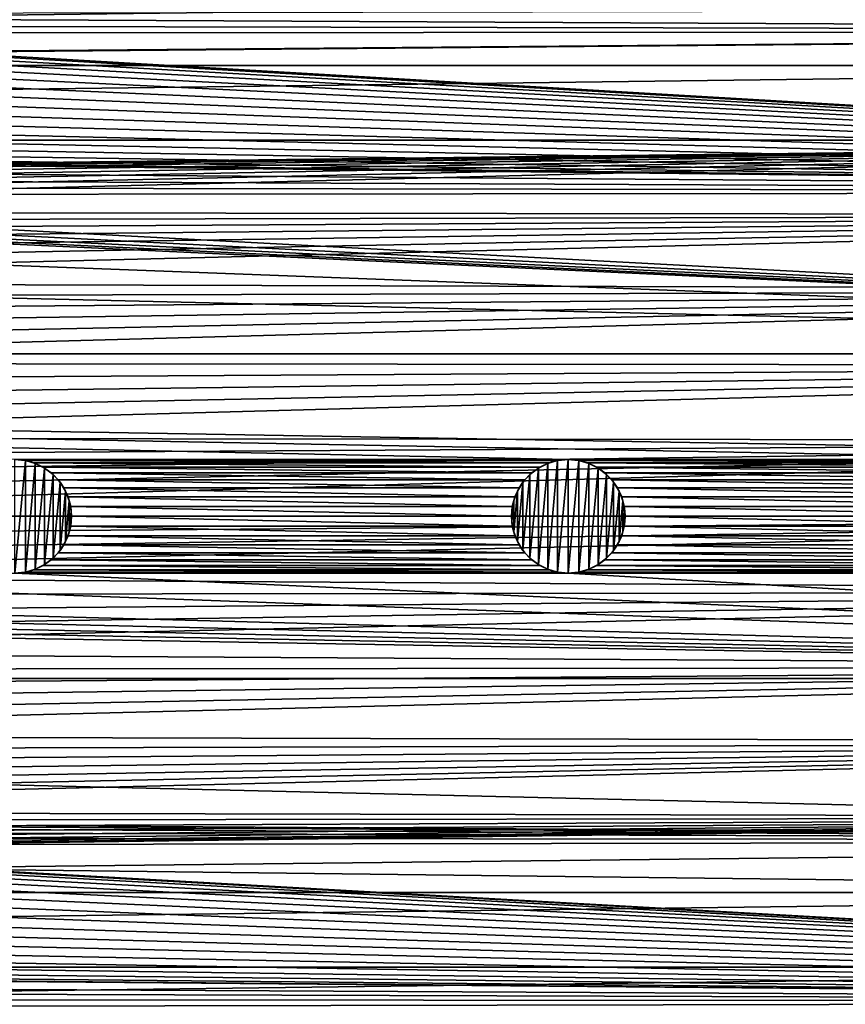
# Model space of a CAD drawing. Header units: metres. Extents: x -150 to 150, y -150 to 150.
# Tile 53 of 64: x 47 to 83, y -21 to 22. Entities that reach past the tile are written whole.
import ezdxf

# ---------------------------------------------------------------- set-up
doc = ezdxf.new("R2010")
doc.units = ezdxf.units.M
doc.layers.add('solid_P32600', color=7, linetype='CONTINUOUS')

msp = doc.modelspace()

# ---------------------------------------------------------------- linework, layer by layer
at = {"layer": 'solid_P32600'}
for points in [[(128.944931, 23.112572, 5), (-128.944931, 23.112572, 5), (-129.488983, 19.837872, 5)], [(129.488983, 19.837872, 5), (128.944931, 23.112572, 5), (-129.488983, 19.837872, 5)], [(2.460035, 22.059584), (92.076324, 22.239674), (148.4729, 21.34824)], [(2.349231, 21.644949), (2.460035, 22.059584), (148.4729, 21.34824)], [(2.164318, 21.250431), (2.349231, 21.644949), (148.4729, 21.34824)], [(2.164318, 21.250431), (148.4729, 21.34824), (43.220901, 20.445473)], [(43.656155, 20.425611), (43.220901, 20.445473), (148.4729, 21.34824)], [(43.656155, 20.425611), (148.4729, 21.34824), (149.320877, 14.257286)], [(44.081715, 20.332146), (43.656155, 20.425611), (149.320877, 14.257286)], [(44.483925, 20.164616), (44.081715, 20.332146), (149.320877, 14.257286)], [(44.851852, 19.931236), (44.483925, 20.164616), (149.320877, 14.257286)], [(45.172508, 19.636248), (44.851852, 19.931236), (149.320877, 14.257286)], [(129.488983, 19.837872, 5), (-129.488983, 19.837872, 5), (-129.950302, 16.548929, 5)], [(129.950302, 16.548929, 5), (129.488983, 19.837872, 5), (-129.950302, 16.548929, 5)], [(45.438427, 19.291101), (45.172508, 19.636248), (149.320877, 14.257286)], [(45.638855, 18.904232), (45.438427, 19.291101), (149.320877, 14.257286)], [(45.770691, 18.488953), (45.638855, 18.904232), (149.320877, 14.257286)], [(45.82671, 18.056864), (45.770691, 18.488953), (149.320877, 14.257286)], [(45.808563, 17.621538), (45.82671, 18.056864), (149.320877, 14.257286)], [(45.713421, 17.196348), (45.808563, 17.621538), (149.320877, 14.257286)], [(45.547478, 16.793482), (45.713421, 17.196348), (149.320877, 14.257286)], [(0, 14.998807, 5), (129.950302, 16.548929, 5), (-129.950302, 16.548929, 5)], [(0, 14.998807, 5), (0.875401, 14.973729, 5), (129.950302, 16.548929, 5)], [(0.875401, 14.973729, 5), (1.742005, 14.898498, 5), (129.950302, 16.548929, 5)], [(1.742005, 14.898498, 5), (2.601277, 14.772145, 5), (129.950302, 16.548929, 5)], [(2.601277, 14.772145, 5), (3.45833, 14.594675, 5), (129.950302, 16.548929, 5)], [(3.45833, 14.594675, 5), (4.304694, 14.368185, 5), (129.950302, 16.548929, 5)], [(4.304694, 14.368185, 5), (5.131829, 14.094778, 5), (129.950302, 16.548929, 5)], [(5.131829, 14.094778, 5), (5.93794, 13.774174, 5), (129.950302, 16.548929, 5)], [(5.93794, 13.774174, 5), (6.730327, 13.404046, 5), (129.950302, 16.548929, 5)], [(6.730327, 13.404046, 5), (130.327972, 13.252064, 5), (129.950302, 16.548929, 5)], [(45.312649, 16.426474), (45.547478, 16.793482), (149.320877, 14.257286)], [(44.678257, 15.843617), (45.018925, 16.10466), (149.320877, 14.257286)], [(45.018925, 16.10466), (45.312649, 16.426474), (149.320877, 14.257286)], [(43.864471, 15.506537), (44.286659, 15.638154), (149.320877, 14.257286)], [(44.286659, 15.638154), (44.678257, 15.843617), (149.320877, 14.257286)], [(18.175673, 14.853357), (18.323885, 15.263078), (149.320877, 14.257286)], [(18.323885, 15.263078), (43.438999, 15.450233), (149.320877, 14.257286)], [(43.438999, 15.450233), (43.864471, 15.506537), (149.320877, 14.257286)], [(17.960831, 14.481817), (18.175673, 14.853357), (149.320877, 14.257286)], [(17.67767, 14.142136), (17.960831, 14.481817), (149.320877, 14.257286)], [(149.829636, 7.143259), (-149.829636, 7.143259), (-149.320877, 14.257286)], [(-16.127792, 13.419415), (149.829636, 7.143259), (-149.320877, 14.257286)], [(17.337988, 13.858974), (17.67767, 14.142136), (149.829636, 7.143259)], [(17.67767, 14.142136), (149.320877, 14.257286), (149.829636, 7.143259)], [(16.127792, 13.419415), (16.556726, 13.49592), (149.829636, 7.143259)], [(16.556726, 13.49592), (16.966448, 13.644134), (149.829636, 7.143259)], [(16.966448, 13.644134), (17.337988, 13.858974), (149.829636, 7.143259)], [(16.127792, 13.419415), (149.829636, 7.143259), (-16.127792, 13.419415)], [(6.730327, 13.404046, 5), (7.501803, 12.988252, 5), (130.327972, 13.252064, 5)], [(7.501803, 12.988252, 5), (8.244579, 12.530877, 5), (130.327972, 13.252064, 5)], [(8.244579, 12.530877, 5), (8.95468, 12.033478, 5), (130.327972, 13.252064, 5)], [(8.95468, 12.033478, 5), (9.639686, 11.491045, 5), (130.327972, 13.252064, 5)], [(9.639686, 11.491045, 5), (10.294472, 10.908379, 5), (130.327972, 13.252064, 5)], [(10.294472, 10.908379, 5), (10.912454, 10.291311, 5), (130.327972, 13.252064, 5)], [(10.912454, 10.291311, 5), (130.62146, 9.950865, 5), (130.327972, 13.252064, 5)], [(10.912454, 10.291311, 5), (11.488781, 9.643772, 5), (130.62146, 9.950865, 5)], [(11.488781, 9.643772, 5), (12.029621, 8.958708, 5), (130.62146, 9.950865, 5)], [(12.029621, 8.958708, 5), (12.532259, 8.240698, 5), (130.62146, 9.950865, 5)], [(12.532259, 8.240698, 5), (12.991699, 7.496982, 5), (130.62146, 9.950865, 5)], [(12.991699, 7.496982, 5), (13.403485, 6.733788, 5), (130.62146, 9.950865, 5)], [(13.403485, 6.733788, 5), (130.831284, 6.641897, 5), (130.62146, 9.950865, 5)], [(120, 2.5), (-149.829636, 7.143259), (149.829636, 7.143259)], [(95.550003, 2.5), (-149.829636, 7.143259), (120, 2.5)], [(71.25, 2.5), (-149.829636, 7.143259), (95.550003, 2.5)], [(46.900002, 2.5), (-149.829636, 7.143259), (71.25, 2.5)], [(13.403485, 6.733788, 5), (13.771305, 5.943445, 5), (130.831284, 6.641897, 5)], [(13.771305, 5.943445, 5), (14.094628, 5.128989, 5), (130.831284, 6.641897, 5)], [(14.094628, 5.128989, 5), (14.370337, 4.298646, 5), (130.831284, 6.641897, 5)], [(14.370337, 4.298646, 5), (14.595365, 3.460502, 5), (130.831284, 6.641897, 5)], [(14.595365, 3.460502, 5), (130.957458, 3.324942, 5), (130.831284, 6.641897, 5)], [(14.595365, 3.460502, 5), (14.770105, 2.613513, 5), (130.957458, 3.324942, 5)], [(14.770105, 2.613513, 5), (14.895792, 1.754433, 5), (130.957458, 3.324942, 5)], [(14.895792, 1.754433, 5), (14.972424, 0.883262, 5), (130.957458, 3.324942, 5)], [(14.972424, 0.883262, 5), (15, 0, 5), (130.957458, 3.324942, 5)], [(15, 0, 5), (131, 0, 5), (130.957458, 3.324942, 5)], [(46.900002, 2.5), (71.25, 2.5), (70.809586, 2.460035)], [(47.340416, 2.460035), (46.900002, 2.5), (70.809586, 2.460035)], [(46.900002, 2.5, -2.5), (46.900002, 2.5), (47.340416, 2.460035)], [(47.368359, 2.454248, -2.5), (46.900002, 2.5, -2.5), (47.340416, 2.460035)], [(47.368359, 2.454248, -2.5), (46.900002, -2.5, -2.5), (46.900002, 2.5, -2.5)], [(47.368359, 2.454248, -2.5), (47.368359, -2.454248, -2.5), (46.900002, -2.5, -2.5)], [(47.340416, 2.460035), (70.809586, 2.460035), (70.394951, 2.349231)], [(47.755051, 2.349231), (47.340416, 2.460035), (70.394951, 2.349231)], [(47.368359, 2.454248, -2.5), (47.340416, 2.460035), (47.755051, 2.349231)], [(47.368359, 2.454248, -2.5), (47.755051, 2.349231), (47.804462, 2.330627, -2.5)], [(47.368359, 2.454248, -2.5), (47.804462, 2.330627, -2.5), (47.368359, -2.454248, -2.5)], [(47.804462, 2.330627, -2.5), (47.804462, -2.330627, -2.5), (47.368359, -2.454248, -2.5)], [(47.755051, 2.349231), (70.394951, 2.349231), (70.000427, 2.164318)], [(48.14957, 2.164318), (47.755051, 2.349231), (70.000427, 2.164318)], [(47.804462, 2.330627, -2.5), (47.755051, 2.349231), (48.14957, 2.164318)], [(47.804462, 2.330627, -2.5), (48.14957, 2.164318), (48.21447, 2.125021, -2.5)], [(47.804462, 2.330627, -2.5), (48.21447, 2.125021, -2.5), (47.804462, -2.330627, -2.5)], [(69.935532, 2.125021, -2.5), (70.000427, 2.164318), (70.345535, 2.330627, -2.5)], [(69.935532, -2.125021, -2.5), (69.935532, 2.125021, -2.5), (70.345535, 2.330627, -2.5)], [(70.345535, -2.330627, -2.5), (69.935532, -2.125021, -2.5), (70.345535, 2.330627, -2.5)], [(70.345535, 2.330627, -2.5), (70.000427, 2.164318), (70.394951, 2.349231)], [(70.345535, 2.330627, -2.5), (70.394951, 2.349231), (70.781639, 2.454248, -2.5)], [(70.345535, -2.330627, -2.5), (70.345535, 2.330627, -2.5), (70.781639, 2.454248, -2.5)], [(70.781639, -2.454248, -2.5), (70.345535, -2.330627, -2.5), (70.781639, 2.454248, -2.5)], [(70.781639, 2.454248, -2.5), (70.394951, 2.349231), (70.809586, 2.460035)], [(70.781639, 2.454248, -2.5), (70.809586, 2.460035), (71.25, 2.5)], [(70.781639, 2.454248, -2.5), (71.25, 2.5), (71.25, 2.5, -2.5)], [(70.781639, -2.454248, -2.5), (70.781639, 2.454248, -2.5), (71.25, 2.5, -2.5)], [(71.25, -2.5, -2.5), (70.781639, -2.454248, -2.5), (71.25, 2.5, -2.5)], [(71.25, 2.5), (95.550003, 2.5), (95.109581, 2.460035)], [(71.690414, 2.460035), (71.25, 2.5), (95.109581, 2.460035)], [(71.25, 2.5, -2.5), (71.25, 2.5), (71.690414, 2.460035)], [(71.718361, 2.454248, -2.5), (71.25, 2.5, -2.5), (71.690414, 2.460035)], [(71.718361, 2.454248, -2.5), (71.25, -2.5, -2.5), (71.25, 2.5, -2.5)], [(71.718361, 2.454248, -2.5), (71.718361, -2.454248, -2.5), (71.25, -2.5, -2.5)], [(71.690414, 2.460035), (95.109581, 2.460035), (94.694946, 2.349231)], [(72.105049, 2.349231), (71.690414, 2.460035), (94.694946, 2.349231)], [(71.718361, 2.454248, -2.5), (71.690414, 2.460035), (72.105049, 2.349231)], [(71.718361, 2.454248, -2.5), (72.105049, 2.349231), (72.154465, 2.330627, -2.5)], [(71.718361, 2.454248, -2.5), (72.154465, 2.330627, -2.5), (71.718361, -2.454248, -2.5)], [(72.154465, 2.330627, -2.5), (72.154465, -2.330627, -2.5), (71.718361, -2.454248, -2.5)], [(72.105049, 2.349231), (94.694946, 2.349231), (94.30043, 2.164318)], [(72.499573, 2.164318), (72.105049, 2.349231), (94.30043, 2.164318)], [(72.154465, 2.330627, -2.5), (72.105049, 2.349231), (72.499573, 2.164318)], [(72.154465, 2.330627, -2.5), (72.499573, 2.164318), (72.564468, 2.125021, -2.5)], [(72.154465, 2.330627, -2.5), (72.564468, 2.125021, -2.5), (72.154465, -2.330627, -2.5)], [(48.21447, 2.125021, -2.5), (48.21447, -2.125021, -2.5), (47.804462, -2.330627, -2.5)], [(48.14957, 2.164318), (70.000427, 2.164318), (69.643028, 1.915111)], [(48.506969, 1.915111), (48.14957, 2.164318), (69.643028, 1.915111)], [(48.21447, 2.125021, -2.5), (48.14957, 2.164318), (48.506969, 1.915111)], [(48.21447, 2.125021, -2.5), (48.506969, 1.915111), (48.585564, 1.845996, -2.5)], [(48.21447, 2.125021, -2.5), (48.585564, 1.845996, -2.5), (48.21447, -2.125021, -2.5)], [(48.585564, 1.845996, -2.5), (48.585564, -1.845996, -2.5), (48.21447, -2.125021, -2.5)], [(48.506969, 1.915111), (69.643028, 1.915111), (69.335548, 1.606416)], [(48.814453, 1.606416), (48.506969, 1.915111), (69.335548, 1.606416)], [(48.585564, 1.845996, -2.5), (48.506969, 1.915111), (48.814453, 1.606416)], [(48.585564, 1.845996, -2.5), (48.814453, 1.606416), (48.893093, 1.507266, -2.5)], [(48.585564, 1.845996, -2.5), (48.893093, 1.507266, -2.5), (48.585564, -1.845996, -2.5)], [(69.256905, 1.507266, -2.5), (69.335548, 1.606416), (69.564438, 1.845996, -2.5)], [(69.256905, -1.507266, -2.5), (69.256905, 1.507266, -2.5), (69.564438, 1.845996, -2.5)], [(69.564438, -1.845996, -2.5), (69.256905, -1.507266, -2.5), (69.564438, 1.845996, -2.5)], [(69.564438, 1.845996, -2.5), (69.335548, 1.606416), (69.643028, 1.915111)], [(69.564438, 1.845996, -2.5), (69.643028, 1.915111), (69.935532, 2.125021, -2.5)], [(69.564438, -1.845996, -2.5), (69.564438, 1.845996, -2.5), (69.935532, 2.125021, -2.5)], [(69.935532, -2.125021, -2.5), (69.564438, -1.845996, -2.5), (69.935532, 2.125021, -2.5)], [(69.935532, 2.125021, -2.5), (69.643028, 1.915111), (70.000427, 2.164318)], [(72.564468, 2.125021, -2.5), (72.564468, -2.125021, -2.5), (72.154465, -2.330627, -2.5)], [(72.499573, 2.164318), (94.30043, 2.164318), (93.943031, 1.915111)], [(72.856972, 1.915111), (72.499573, 2.164318), (93.943031, 1.915111)], [(72.564468, 2.125021, -2.5), (72.499573, 2.164318), (72.856972, 1.915111)], [(72.564468, 2.125021, -2.5), (72.856972, 1.915111), (72.935562, 1.845996, -2.5)], [(72.564468, 2.125021, -2.5), (72.935562, 1.845996, -2.5), (72.564468, -2.125021, -2.5)], [(72.935562, 1.845996, -2.5), (72.935562, -1.845996, -2.5), (72.564468, -2.125021, -2.5)], [(72.856972, 1.915111), (93.943031, 1.915111), (93.635551, 1.606416)], [(73.164452, 1.606416), (72.856972, 1.915111), (93.635551, 1.606416)], [(72.935562, 1.845996, -2.5), (72.856972, 1.915111), (73.164452, 1.606416)], [(72.935562, 1.845996, -2.5), (73.164452, 1.606416), (73.243095, 1.507266, -2.5)], [(72.935562, 1.845996, -2.5), (73.243095, 1.507266, -2.5), (72.935562, -1.845996, -2.5)], [(48.893093, 1.507266, -2.5), (48.893093, -1.507266, -2.5), (48.585564, -1.845996, -2.5)], [(48.814453, 1.606416), (69.335548, 1.606416), (69.084938, 1.25)], [(49.065063, 1.25), (48.814453, 1.606416), (69.084938, 1.25)], [(48.893093, 1.507266, -2.5), (48.814453, 1.606416), (49.065063, 1.25)], [(48.893093, 1.507266, -2.5), (49.065063, 1.25), (49.138557, 1.112003, -2.5)], [(48.893093, 1.507266, -2.5), (49.138557, 1.112003, -2.5), (48.893093, -1.507266, -2.5)], [(69.011444, 1.112003, -2.5), (69.084938, 1.25), (69.256905, 1.507266, -2.5)], [(69.011444, -1.112003, -2.5), (69.011444, 1.112003, -2.5), (69.256905, 1.507266, -2.5)], [(69.256905, -1.507266, -2.5), (69.011444, -1.112003, -2.5), (69.256905, 1.507266, -2.5)], [(69.256905, 1.507266, -2.5), (69.084938, 1.25), (69.335548, 1.606416)], [(73.243095, 1.507266, -2.5), (73.243095, -1.507266, -2.5), (72.935562, -1.845996, -2.5)], [(73.164452, 1.606416), (93.635551, 1.606416), (93.384933, 1.25)], [(73.415062, 1.25), (73.164452, 1.606416), (93.384933, 1.25)], [(73.243095, 1.507266, -2.5), (73.164452, 1.606416), (73.415062, 1.25)], [(73.243095, 1.507266, -2.5), (73.415062, 1.25), (73.488556, 1.112003, -2.5)], [(73.243095, 1.507266, -2.5), (73.488556, 1.112003, -2.5), (73.243095, -1.507266, -2.5)], [(49.138557, 1.112003, -2.5), (49.138557, -1.112003, -2.5), (48.893093, -1.507266, -2.5)], [(49.065063, 1.25), (69.084938, 1.25), (68.901581, 0.854756)], [(49.248421, 0.854756), (49.065063, 1.25), (68.901581, 0.854756)], [(49.138557, 1.112003, -2.5), (49.065063, 1.25), (49.248421, 0.854756)], [(49.138557, 1.112003, -2.5), (49.248421, 0.854756), (49.303055, 0.685996, -2.5)], [(49.138557, 1.112003, -2.5), (49.303055, 0.685996, -2.5), (49.138557, -1.112003, -2.5)], [(68.846947, 0.685996, -2.5), (68.901581, 0.854756), (69.011444, 1.112003, -2.5)], [(68.846947, -0.685996, -2.5), (68.846947, 0.685996, -2.5), (69.011444, 1.112003, -2.5)], [(69.011444, -1.112003, -2.5), (68.846947, -0.685996, -2.5), (69.011444, 1.112003, -2.5)], [(69.011444, 1.112003, -2.5), (68.901581, 0.854756), (69.084938, 1.25)], [(73.488556, 1.112003, -2.5), (73.488556, -1.112003, -2.5), (73.243095, -1.507266, -2.5)], [(73.415062, 1.25), (93.384933, 1.25), (93.201576, 0.854756)], [(73.598419, 0.854756), (73.415062, 1.25), (93.201576, 0.854756)], [(73.488556, 1.112003, -2.5), (73.415062, 1.25), (73.598419, 0.854756)], [(73.488556, 1.112003, -2.5), (73.598419, 0.854756), (73.653053, 0.685996, -2.5)], [(73.488556, 1.112003, -2.5), (73.653053, 0.685996, -2.5), (73.488556, -1.112003, -2.5)], [(49.303055, 0.685996, -2.5), (49.303055, -0.685996, -2.5), (49.138557, -1.112003, -2.5)], [(49.248421, 0.854756), (68.901581, 0.854756), (68.787979, 0.43412)], [(49.362019, 0.43412), (49.248421, 0.854756), (68.787979, 0.43412)], [(49.303055, 0.685996, -2.5), (49.248421, 0.854756), (49.362019, 0.43412)], [(49.303055, 0.685996, -2.5), (49.362019, 0.43412), (49.388851, 0.228191, -2.5)], [(49.303055, 0.685996, -2.5), (49.388851, 0.228191, -2.5), (49.303055, -0.685996, -2.5)], [(49.362019, 0.43412), (68.787979, 0.43412), (68.750862, 0)], [(49.399139, 0), (49.362019, 0.43412), (68.750862, 0)], [(49.388851, 0.228191, -2.5), (49.362019, 0.43412), (49.399139, 0)], [(68.761147, 0.228191, -2.5), (68.750862, 0), (68.787979, 0.43412)], [(68.761147, 0.228191, -2.5), (68.787979, 0.43412), (68.846947, 0.685996, -2.5)], [(68.761147, -0.228191, -2.5), (68.761147, 0.228191, -2.5), (68.846947, 0.685996, -2.5)], [(68.846947, -0.685996, -2.5), (68.761147, -0.228191, -2.5), (68.846947, 0.685996, -2.5)], [(68.846947, 0.685996, -2.5), (68.787979, 0.43412), (68.901581, 0.854756)], [(73.653053, 0.685996, -2.5), (73.653053, -0.685996, -2.5), (73.488556, -1.112003, -2.5)], [(73.598419, 0.854756), (93.201576, 0.854756), (93.087982, 0.43412)], [(73.712021, 0.43412), (73.598419, 0.854756), (93.087982, 0.43412)], [(73.653053, 0.685996, -2.5), (73.598419, 0.854756), (73.712021, 0.43412)], [(73.653053, 0.685996, -2.5), (73.712021, 0.43412), (73.738853, 0.228191, -2.5)], [(73.653053, 0.685996, -2.5), (73.738853, 0.228191, -2.5), (73.653053, -0.685996, -2.5)], [(73.712021, 0.43412), (93.087982, 0.43412), (93.050858, 0)], [(73.749138, 0), (73.712021, 0.43412), (93.050858, 0)], [(73.738853, 0.228191, -2.5), (73.712021, 0.43412), (73.749138, 0)], [(14.770105, -2.613513, 5), (130.957458, -3.324942, 5), (131, 0, 5)], [(14.895792, -1.754433, 5), (14.770105, -2.613513, 5), (131, 0, 5)], [(14.972424, -0.883262, 5), (14.895792, -1.754433, 5), (131, 0, 5)], [(15, 0, 5), (14.972424, -0.883262, 5), (131, 0, 5)], [(49.388851, 0.228191, -2.5), (49.388851, -0.228191, -2.5), (49.303055, -0.685996, -2.5)], [(49.362019, -0.43412), (49.399139, 0), (68.787979, -0.43412)], [(49.388851, -0.228191, -2.5), (49.399139, 0), (49.362019, -0.43412)], [(49.388851, 0.228191, -2.5), (49.399139, 0), (49.388851, -0.228191, -2.5)], [(49.399139, 0), (68.750862, 0), (68.787979, -0.43412)], [(68.761147, -0.228191, -2.5), (68.750862, 0), (68.761147, 0.228191, -2.5)], [(68.761147, -0.228191, -2.5), (68.787979, -0.43412), (68.750862, 0)], [(73.738853, 0.228191, -2.5), (73.738853, -0.228191, -2.5), (73.653053, -0.685996, -2.5)], [(73.712021, -0.43412), (73.749138, 0), (93.087982, -0.43412)], [(73.738853, -0.228191, -2.5), (73.749138, 0), (73.712021, -0.43412)], [(73.738853, 0.228191, -2.5), (73.749138, 0), (73.738853, -0.228191, -2.5)], [(73.749138, 0), (93.050858, 0), (93.087982, -0.43412)], [(49.388851, -0.228191, -2.5), (49.362019, -0.43412), (49.303055, -0.685996, -2.5)], [(68.846947, -0.685996, -2.5), (68.787979, -0.43412), (68.761147, -0.228191, -2.5)], [(73.738853, -0.228191, -2.5), (73.712021, -0.43412), (73.653053, -0.685996, -2.5)], [(49.065063, -1.25), (49.248421, -0.854756), (69.084938, -1.25)], [(49.138557, -1.112003, -2.5), (49.248421, -0.854756), (49.065063, -1.25)], [(49.303055, -0.685996, -2.5), (49.248421, -0.854756), (49.138557, -1.112003, -2.5)], [(49.248421, -0.854756), (49.362019, -0.43412), (68.901581, -0.854756)], [(49.303055, -0.685996, -2.5), (49.362019, -0.43412), (49.248421, -0.854756)], [(49.248421, -0.854756), (68.901581, -0.854756), (69.084938, -1.25)], [(49.362019, -0.43412), (68.787979, -0.43412), (68.901581, -0.854756)], [(68.846947, -0.685996, -2.5), (68.901581, -0.854756), (68.787979, -0.43412)], [(69.011444, -1.112003, -2.5), (68.901581, -0.854756), (68.846947, -0.685996, -2.5)], [(69.011444, -1.112003, -2.5), (69.084938, -1.25), (68.901581, -0.854756)], [(73.415062, -1.25), (73.598419, -0.854756), (93.384933, -1.25)], [(73.488556, -1.112003, -2.5), (73.598419, -0.854756), (73.415062, -1.25)], [(73.653053, -0.685996, -2.5), (73.598419, -0.854756), (73.488556, -1.112003, -2.5)], [(73.598419, -0.854756), (73.712021, -0.43412), (93.201576, -0.854756)], [(73.653053, -0.685996, -2.5), (73.712021, -0.43412), (73.598419, -0.854756)], [(73.598419, -0.854756), (93.201576, -0.854756), (93.384933, -1.25)], [(73.712021, -0.43412), (93.087982, -0.43412), (93.201576, -0.854756)], [(48.814453, -1.606416), (49.065063, -1.25), (69.335548, -1.606416)], [(48.893093, -1.507266, -2.5), (49.065063, -1.25), (48.814453, -1.606416)], [(49.138557, -1.112003, -2.5), (49.065063, -1.25), (48.893093, -1.507266, -2.5)], [(49.065063, -1.25), (69.084938, -1.25), (69.335548, -1.606416)], [(69.256905, -1.507266, -2.5), (69.084938, -1.25), (69.011444, -1.112003, -2.5)], [(69.256905, -1.507266, -2.5), (69.335548, -1.606416), (69.084938, -1.25)], [(73.164452, -1.606416), (73.415062, -1.25), (93.635551, -1.606416)], [(73.243095, -1.507266, -2.5), (73.415062, -1.25), (73.164452, -1.606416)], [(73.488556, -1.112003, -2.5), (73.415062, -1.25), (73.243095, -1.507266, -2.5)], [(73.415062, -1.25), (93.384933, -1.25), (93.635551, -1.606416)], [(48.506969, -1.915111), (48.814453, -1.606416), (69.643028, -1.915111)], [(48.585564, -1.845996, -2.5), (48.814453, -1.606416), (48.506969, -1.915111)], [(48.893093, -1.507266, -2.5), (48.814453, -1.606416), (48.585564, -1.845996, -2.5)], [(48.814453, -1.606416), (69.335548, -1.606416), (69.643028, -1.915111)], [(69.564438, -1.845996, -2.5), (69.335548, -1.606416), (69.256905, -1.507266, -2.5)], [(69.564438, -1.845996, -2.5), (69.643028, -1.915111), (69.335548, -1.606416)], [(72.856972, -1.915111), (73.164452, -1.606416), (93.943031, -1.915111)], [(72.935562, -1.845996, -2.5), (73.164452, -1.606416), (72.856972, -1.915111)], [(73.243095, -1.507266, -2.5), (73.164452, -1.606416), (72.935562, -1.845996, -2.5)], [(73.164452, -1.606416), (93.635551, -1.606416), (93.943031, -1.915111)], [(47.755051, -2.349231), (48.14957, -2.164318), (70.394951, -2.349231)], [(47.804462, -2.330627, -2.5), (48.14957, -2.164318), (47.755051, -2.349231)], [(48.21447, -2.125021, -2.5), (48.14957, -2.164318), (47.804462, -2.330627, -2.5)], [(48.14957, -2.164318), (48.506969, -1.915111), (70.000427, -2.164318)], [(48.21447, -2.125021, -2.5), (48.506969, -1.915111), (48.14957, -2.164318)], [(48.14957, -2.164318), (70.000427, -2.164318), (70.394951, -2.349231)], [(48.585564, -1.845996, -2.5), (48.506969, -1.915111), (48.21447, -2.125021, -2.5)], [(48.506969, -1.915111), (69.643028, -1.915111), (70.000427, -2.164318)], [(69.935532, -2.125021, -2.5), (69.643028, -1.915111), (69.564438, -1.845996, -2.5)], [(69.935532, -2.125021, -2.5), (70.000427, -2.164318), (69.643028, -1.915111)], [(70.345535, -2.330627, -2.5), (70.000427, -2.164318), (69.935532, -2.125021, -2.5)], [(70.345535, -2.330627, -2.5), (70.394951, -2.349231), (70.000427, -2.164318)], [(72.105049, -2.349231), (72.499573, -2.164318), (94.694946, -2.349231)], [(72.154465, -2.330627, -2.5), (72.499573, -2.164318), (72.105049, -2.349231)], [(72.564468, -2.125021, -2.5), (72.499573, -2.164318), (72.154465, -2.330627, -2.5)], [(72.499573, -2.164318), (72.856972, -1.915111), (94.30043, -2.164318)], [(72.564468, -2.125021, -2.5), (72.856972, -1.915111), (72.499573, -2.164318)], [(72.499573, -2.164318), (94.30043, -2.164318), (94.694946, -2.349231)], [(72.935562, -1.845996, -2.5), (72.856972, -1.915111), (72.564468, -2.125021, -2.5)], [(72.856972, -1.915111), (93.943031, -1.915111), (94.30043, -2.164318)], [(-120, -2.5), (149.829636, -7.143259), (-149.829636, -7.143259)], [(-95.550003, -2.5), (149.829636, -7.143259), (-120, -2.5)], [(-71.25, -2.5), (149.829636, -7.143259), (-95.550003, -2.5)], [(-46.900002, -2.5), (149.829636, -7.143259), (-71.25, -2.5)], [(-22.5, -2.5), (149.829636, -7.143259), (-46.900002, -2.5)], [(22.5, -2.5), (149.829636, -7.143259), (-22.5, -2.5)], [(22.5, -2.5), (46.900002, -2.5), (149.829636, -7.143259)], [(47.368359, -2.454248, -2.5), (47.340416, -2.460035), (46.900002, -2.5)], [(47.368359, -2.454248, -2.5), (46.900002, -2.5), (46.900002, -2.5, -2.5)], [(46.900002, -2.5), (47.340416, -2.460035), (71.25, -2.5)], [(46.900002, -2.5), (71.25, -2.5), (149.829636, -7.143259)], [(47.340416, -2.460035), (47.755051, -2.349231), (70.809586, -2.460035)], [(47.368359, -2.454248, -2.5), (47.755051, -2.349231), (47.340416, -2.460035)], [(47.340416, -2.460035), (70.809586, -2.460035), (71.25, -2.5)], [(47.804462, -2.330627, -2.5), (47.755051, -2.349231), (47.368359, -2.454248, -2.5)], [(47.755051, -2.349231), (70.394951, -2.349231), (70.809586, -2.460035)], [(70.781639, -2.454248, -2.5), (70.394951, -2.349231), (70.345535, -2.330627, -2.5)], [(70.781639, -2.454248, -2.5), (70.809586, -2.460035), (70.394951, -2.349231)], [(71.25, -2.5, -2.5), (70.809586, -2.460035), (70.781639, -2.454248, -2.5)], [(71.25, -2.5, -2.5), (71.25, -2.5), (70.809586, -2.460035)], [(71.718361, -2.454248, -2.5), (71.690414, -2.460035), (71.25, -2.5)], [(71.718361, -2.454248, -2.5), (71.25, -2.5), (71.25, -2.5, -2.5)], [(71.25, -2.5), (71.690414, -2.460035), (95.550003, -2.5)], [(71.25, -2.5), (95.550003, -2.5), (149.829636, -7.143259)], [(71.690414, -2.460035), (72.105049, -2.349231), (95.109581, -2.460035)], [(71.718361, -2.454248, -2.5), (72.105049, -2.349231), (71.690414, -2.460035)], [(71.690414, -2.460035), (95.109581, -2.460035), (95.550003, -2.5)], [(72.154465, -2.330627, -2.5), (72.105049, -2.349231), (71.718361, -2.454248, -2.5)], [(72.105049, -2.349231), (94.694946, -2.349231), (95.109581, -2.460035)], [(14.770105, -2.613513, 5), (14.595365, -3.460502, 5), (130.957458, -3.324942, 5)], [(13.771305, -5.943445, 5), (130.831284, -6.641897, 5), (130.957458, -3.324942, 5)], [(14.094628, -5.128989, 5), (13.771305, -5.943445, 5), (130.957458, -3.324942, 5)], [(14.370337, -4.298646, 5), (14.094628, -5.128989, 5), (130.957458, -3.324942, 5)], [(14.595365, -3.460502, 5), (14.370337, -4.298646, 5), (130.957458, -3.324942, 5)], [(13.771305, -5.943445, 5), (13.403485, -6.733788, 5), (130.831284, -6.641897, 5)], [(11.488781, -9.643772, 5), (130.62146, -9.950865, 5), (130.831284, -6.641897, 5)], [(12.029621, -8.958708, 5), (11.488781, -9.643772, 5), (130.831284, -6.641897, 5)], [(12.532259, -8.240698, 5), (12.029621, -8.958708, 5), (130.831284, -6.641897, 5)], [(12.991699, -7.496982, 5), (12.532259, -8.240698, 5), (130.831284, -6.641897, 5)], [(13.403485, -6.733788, 5), (12.991699, -7.496982, 5), (130.831284, -6.641897, 5)], [(149.829636, -7.143259), (149.320877, -14.257286), (-149.829636, -7.143259)], [(16.127792, -13.419415), (-149.829636, -7.143259), (149.320877, -14.257286)], [(7.501803, -12.988252, 5), (130.327972, -13.252064, 5), (130.62146, -9.950865, 5)], [(8.244579, -12.530877, 5), (7.501803, -12.988252, 5), (130.62146, -9.950865, 5)], [(8.95468, -12.033478, 5), (8.244579, -12.530877, 5), (130.62146, -9.950865, 5)], [(9.639686, -11.491045, 5), (8.95468, -12.033478, 5), (130.62146, -9.950865, 5)], [(10.294472, -10.908379, 5), (9.639686, -11.491045, 5), (130.62146, -9.950865, 5)], [(10.912454, -10.291311, 5), (10.294472, -10.908379, 5), (130.62146, -9.950865, 5)], [(11.488781, -9.643772, 5), (10.912454, -10.291311, 5), (130.62146, -9.950865, 5)], [(7.501803, -12.988252, 5), (6.730327, -13.404046, 5), (130.327972, -13.252064, 5)], [(0, -14.998807, 5), (129.950302, -16.548929, 5), (130.327972, -13.252064, 5)], [(0.875401, -14.973729, 5), (0, -14.998807, 5), (130.327972, -13.252064, 5)], [(1.742005, -14.898498, 5), (0.875401, -14.973729, 5), (130.327972, -13.252064, 5)], [(2.601277, -14.772145, 5), (1.742005, -14.898498, 5), (130.327972, -13.252064, 5)], [(3.45833, -14.594675, 5), (2.601277, -14.772145, 5), (130.327972, -13.252064, 5)], [(4.304694, -14.368185, 5), (3.45833, -14.594675, 5), (130.327972, -13.252064, 5)], [(5.131829, -14.094778, 5), (4.304694, -14.368185, 5), (130.327972, -13.252064, 5)], [(5.93794, -13.774174, 5), (5.131829, -14.094778, 5), (130.327972, -13.252064, 5)], [(6.730327, -13.404046, 5), (5.93794, -13.774174, 5), (130.327972, -13.252064, 5)], [(16.556726, -13.49592), (16.127792, -13.419415), (149.320877, -14.257286)], [(16.966448, -13.644134), (16.556726, -13.49592), (149.320877, -14.257286)], [(17.337988, -13.858974), (16.966448, -13.644134), (149.320877, -14.257286)], [(17.337988, -13.858974), (149.320877, -14.257286), (17.67767, -14.142136)], [(17.960831, -14.481817), (17.67767, -14.142136), (149.320877, -14.257286)], [(17.960831, -14.481817), (149.320877, -14.257286), (43.438999, -15.450233)], [(43.438999, -15.450233), (149.320877, -14.257286), (148.4729, -21.34824)], [(0, -14.998807, 5), (-129.950302, -16.548929, 5), (129.950302, -16.548929, 5)], [(43.864471, -15.506537), (43.438999, -15.450233), (148.4729, -21.34824)], [(43.864471, -15.506537), (148.4729, -21.34824), (44.286659, -15.638154)], [(44.678257, -15.843617), (44.286659, -15.638154), (148.4729, -21.34824)], [(45.018925, -16.10466), (44.678257, -15.843617), (148.4729, -21.34824)], [(45.312649, -16.426474), (45.018925, -16.10466), (148.4729, -21.34824)], [(45.547478, -16.793482), (45.312649, -16.426474), (148.4729, -21.34824)], [(-129.950302, -16.548929, 5), (-129.488983, -19.837872, 5), (129.950302, -16.548929, 5)], [(-129.488983, -19.837872, 5), (129.488983, -19.837872, 5), (129.950302, -16.548929, 5)], [(45.713421, -17.196348), (45.547478, -16.793482), (148.4729, -21.34824)], [(45.808563, -17.621538), (45.713421, -17.196348), (148.4729, -21.34824)], [(45.82671, -18.056864), (45.808563, -17.621538), (148.4729, -21.34824)], [(45.770691, -18.488953), (45.82671, -18.056864), (148.4729, -21.34824)], [(45.638855, -18.904232), (45.770691, -18.488953), (148.4729, -21.34824)], [(45.438427, -19.291101), (45.638855, -18.904232), (148.4729, -21.34824)], [(45.172508, -19.636248), (45.438427, -19.291101), (148.4729, -21.34824)], [(-129.488983, -19.837872, 5), (-128.944931, -23.112572, 5), (129.488983, -19.837872, 5)], [(-128.944931, -23.112572, 5), (128.944931, -23.112572, 5), (129.488983, -19.837872, 5)], [(44.851852, -19.931236), (45.172508, -19.636248), (148.4729, -21.34824)], [(43.656155, -20.425611), (44.081715, -20.332146), (148.4729, -21.34824)], [(44.081715, -20.332146), (44.483925, -20.164616), (148.4729, -21.34824)], [(44.483925, -20.164616), (44.851852, -19.931236), (148.4729, -21.34824)], [(1.606416, -20.585548), (43.220901, -20.445473), (148.4729, -21.34824)], [(1.915111, -20.89303), (1.606416, -20.585548), (148.4729, -21.34824)], [(43.220901, -20.445473), (43.656155, -20.425611), (148.4729, -21.34824)], [(2.164318, -21.250431), (1.915111, -20.89303), (148.4729, -21.34824)], [(2.349231, -21.644949), (2.164318, -21.250431), (148.4729, -21.34824)], [(2.349231, -21.644949), (148.4729, -21.34824), (92.505508, -22.23996)]]:
    msp.add_3dface(points, dxfattribs=at)

doc.saveas('drawing.dxf')
